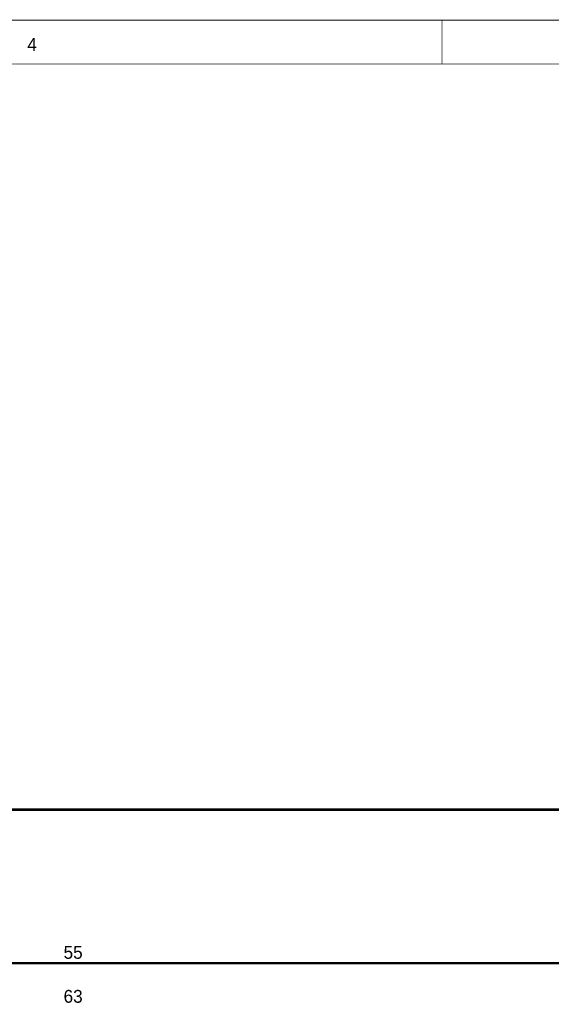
# Model space of a CAD drawing. Extents: x 0 to 22, y 0 to 17.
# Tile 44 of 56: x 12.7 to 15.2, y 12.5 to 17. Entities that reach past the tile are written whole.
import ezdxf

# ---------------------------------------------------------------- set-up
doc = ezdxf.new("R2010")
doc.units = 0
doc.layers.add('SHEET', color=255, linetype='CONTINUOUS')

msp = doc.modelspace()

# ---------------------------------------------------------------- linework, layer by layer
at = {"layer": 'SHEET', "const_width": 0.0039}
for points in [[(0.0008, 17), (0.0008, 0), (21.9992, 0), (21.9992, 17), (0.0008, 17), (0.0008, 17)], [(0.0008, 17), (21.9992, 17), (21.9992, 0), (0.0008, 0), (0.0008, 17)], [(0.2012, 16.7997), (0.2012, 0.1995), (21.7997, 0.1995), (21.7997, 16.7997), (0.2012, 16.7997), (0.2012, 16.7997)], [(0.2012, 16.7997), (21.7997, 16.7997), (21.7997, 0.1995), (0.2012, 0.1995), (0.2012, 16.7997)]]:
    msp.add_lwpolyline(points, close=True, dxfattribs=at)
at = {"layer": 'SHEET'}
for points, const_width in [([(14.6667, 17), (14.6667, 16.7997)], 0.0039), ([(10.8005, 12.6995), (10.8005, 13.3998), (16.4996, 13.3998), (16.4996, 12.8998), (16.8501, 12.8998)], 0.0118), ([(12.7002, 12.6995), (16.0998, 12.6995), (16.0998, 11.2295)], 0.0118)]:
    msp.add_lwpolyline(points, dxfattribs=dict(at, const_width=const_width))

# ---------------------------------------------------------------- texts
for s, height, p in [('4', 0.0584, (12.777, 16.8598)), ('55', 0.05843, (12.9423, 12.7195)), ('63', 0.05843, (12.9423, 12.5192))]:
    msp.add_text(s, height=height, dxfattribs=at).set_placement(p)

doc.saveas('drawing.dxf')
